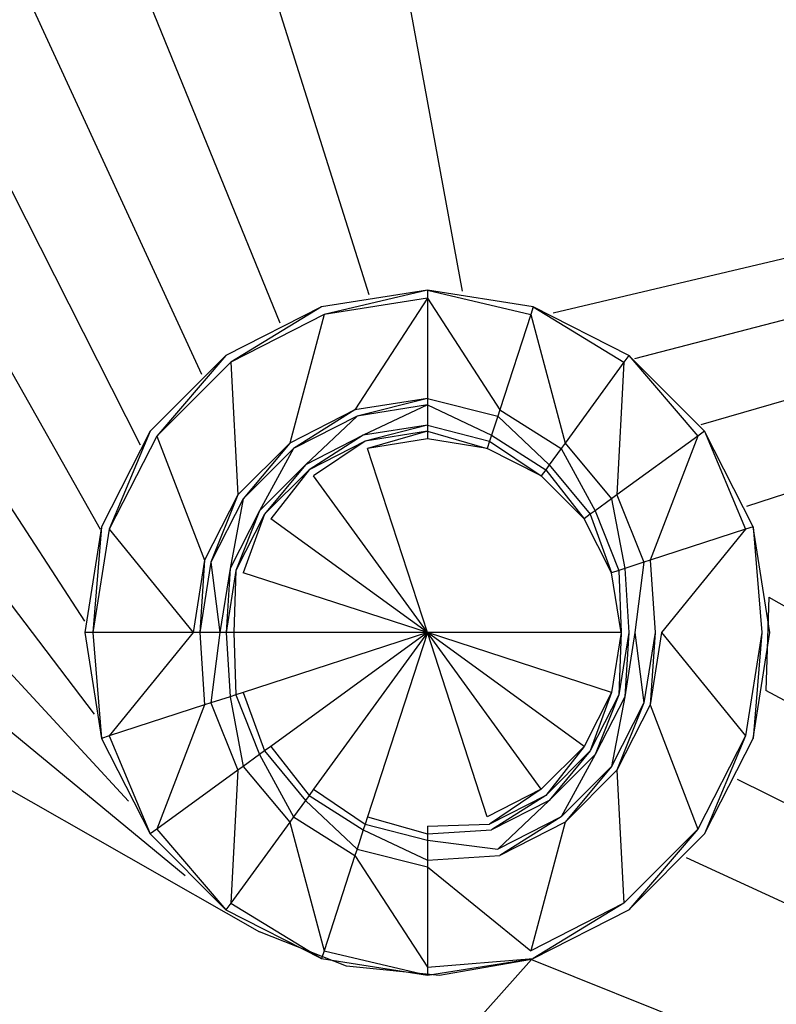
# Model space of a CAD drawing. Extents: x 0 to 0.795, y -0.5 to 0.
# Tile 15 of 20: x 0.464 to 0.531, y -0.15 to -0.064. Entities that reach past the tile are written whole.
import ezdxf

# ---------------------------------------------------------------- set-up
doc = ezdxf.new("R2010")
doc.units = 0
doc.layers.add('L0_ABLAUF_N_633100__0___REPLACE', color=7, linetype='CONTINUOUS')
doc.layers.add('L1_BECKEN_N_633100__0___REPLACE', color=7, linetype='CONTINUOUS')

msp = doc.modelspace()

# ---------------------------------------------------------------- linework, layer by layer
at = {"layer": 'L0_ABLAUF_N_633100__0___REPLACE', "color": 8}
for points, invisible_edges in [([(0.490914, -0.090064, 0.019804), (0.499965, -0.087918, 0.019804), (0.490694, -0.089386, 0.019804), (0.490914, -0.090064, 0.019804)], 13), ([(0.490694, -0.089386, 0.019123), (0.499965, -0.087918, 0.019804), (0.499965, -0.087918, 0.019123), (0.490694, -0.089386, 0.019123)], 13), ([(0.499965, -0.087918, 0.019804), (0.490694, -0.089386, 0.019123), (0.490694, -0.089386, 0.019804), (0.499965, -0.087918, 0.019804)], 14), ([(0.499965, -0.087918, 0.019804), (0.490914, -0.090064, 0.019804), (0.499965, -0.088631, 0.019804), (0.499965, -0.087918, 0.019804)], 14), ([(0.509015, -0.090064, 0.019804), (0.499965, -0.087918, 0.019804), (0.499965, -0.088631, 0.019804), (0.509015, -0.090064, 0.019804)], 13), ([(0.499965, -0.087918, 0.019804), (0.509015, -0.090064, 0.019804), (0.509235, -0.089386, 0.019804), (0.499965, -0.087918, 0.019804)], 14), ([(0.499965, -0.087918, 0.019804), (0.509235, -0.089386, 0.019123), (0.499965, -0.087918, 0.019123), (0.499965, -0.087918, 0.019804)], 13), ([(0.509235, -0.089386, 0.019123), (0.499965, -0.087918, 0.019804), (0.509235, -0.089386, 0.019804), (0.509235, -0.089386, 0.019123)], 14), ([(0.493626, -0.098408, 0.018029), (0.499965, -0.088631, 0.019804), (0.490914, -0.090064, 0.019804), (0.493626, -0.098408, 0.018029)], 13), ([(0.499965, -0.088631, 0.019804), (0.493626, -0.098408, 0.018029), (0.499965, -0.097404, 0.018029), (0.499965, -0.088631, 0.019804)], 14), ([(0.506304, -0.098408, 0.018029), (0.499965, -0.088631, 0.019804), (0.499965, -0.097404, 0.018029), (0.506304, -0.098408, 0.018029)], 13), ([(0.499965, -0.088631, 0.019804), (0.506304, -0.098408, 0.018029), (0.509015, -0.090064, 0.019804), (0.499965, -0.088631, 0.019804)], 14), ([(0.48275, -0.094224, 0.019804), (0.490694, -0.089386, 0.019804), (0.482331, -0.093648, 0.019804), (0.48275, -0.094224, 0.019804)], 13), ([(0.482331, -0.093648, 0.019123), (0.490694, -0.089386, 0.019804), (0.490694, -0.089386, 0.019123), (0.482331, -0.093648, 0.019123)], 13), ([(0.490694, -0.089386, 0.019804), (0.482331, -0.093648, 0.019123), (0.482331, -0.093648, 0.019804), (0.490694, -0.089386, 0.019804)], 14), ([(0.490694, -0.089386, 0.019804), (0.48275, -0.094224, 0.019804), (0.490914, -0.090064, 0.019804), (0.490694, -0.089386, 0.019804)], 14), ([(0.517179, -0.094224, 0.019804), (0.509235, -0.089386, 0.019804), (0.509015, -0.090064, 0.019804), (0.517179, -0.094224, 0.019804)], 13), ([(0.509235, -0.089386, 0.019804), (0.517179, -0.094224, 0.019804), (0.517598, -0.093648, 0.019804), (0.509235, -0.089386, 0.019804)], 14), ([(0.509235, -0.089386, 0.019804), (0.517598, -0.093648, 0.019123), (0.509235, -0.089386, 0.019123), (0.509235, -0.089386, 0.019804)], 13), ([(0.517598, -0.093648, 0.019123), (0.509235, -0.089386, 0.019804), (0.517598, -0.093648, 0.019804), (0.517598, -0.093648, 0.019123)], 14), ([(0.487907, -0.101322, 0.018029), (0.490914, -0.090064, 0.019804), (0.48275, -0.094224, 0.019804), (0.487907, -0.101322, 0.018029)], 13), ([(0.490914, -0.090064, 0.019804), (0.487907, -0.101322, 0.018029), (0.493626, -0.098408, 0.018029), (0.490914, -0.090064, 0.019804)], 14), ([(0.512022, -0.101322, 0.018029), (0.509015, -0.090064, 0.019804), (0.506304, -0.098408, 0.018029), (0.512022, -0.101322, 0.018029)], 13), ([(0.509015, -0.090064, 0.019804), (0.512022, -0.101322, 0.018029), (0.517179, -0.094224, 0.019804), (0.509015, -0.090064, 0.019804)], 14), ([(0.476271, -0.100703, 0.019804), (0.482331, -0.093648, 0.019804), (0.475694, -0.100285, 0.019804), (0.476271, -0.100703, 0.019804)], 13), ([(0.475694, -0.100285, 0.019804), (0.482331, -0.093648, 0.019123), (0.475694, -0.100285, 0.019123), (0.475694, -0.100285, 0.019804)], 13), ([(0.482331, -0.093648, 0.019123), (0.475694, -0.100285, 0.019804), (0.482331, -0.093648, 0.019804), (0.482331, -0.093648, 0.019123)], 14), ([(0.482331, -0.093648, 0.019804), (0.476271, -0.100703, 0.019804), (0.48275, -0.094224, 0.019804), (0.482331, -0.093648, 0.019804)], 14), ([(0.523659, -0.100703, 0.019804), (0.517598, -0.093648, 0.019804), (0.517179, -0.094224, 0.019804), (0.523659, -0.100703, 0.019804)], 13), ([(0.517598, -0.093648, 0.019804), (0.523659, -0.100703, 0.019804), (0.524235, -0.100285, 0.019804), (0.517598, -0.093648, 0.019804)], 14), ([(0.517598, -0.093648, 0.019123), (0.524235, -0.100285, 0.019804), (0.524235, -0.100285, 0.019123), (0.517598, -0.093648, 0.019123)], 13), ([(0.524235, -0.100285, 0.019804), (0.517598, -0.093648, 0.019123), (0.517598, -0.093648, 0.019804), (0.524235, -0.100285, 0.019804)], 14), ([(0.483369, -0.10586, 0.018029), (0.48275, -0.094224, 0.019804), (0.476271, -0.100703, 0.019804), (0.483369, -0.10586, 0.018029)], 13), ([(0.48275, -0.094224, 0.019804), (0.483369, -0.10586, 0.018029), (0.487907, -0.101322, 0.018029), (0.48275, -0.094224, 0.019804)], 14), ([(0.516561, -0.10586, 0.018029), (0.517179, -0.094224, 0.019804), (0.512022, -0.101322, 0.018029), (0.516561, -0.10586, 0.018029)], 13), ([(0.517179, -0.094224, 0.019804), (0.516561, -0.10586, 0.018029), (0.523659, -0.100703, 0.019804), (0.517179, -0.094224, 0.019804)], 14), ([(0.493804, -0.098956, 0.018029), (0.499965, -0.097404, 0.018029), (0.493626, -0.098408, 0.018029), (0.493804, -0.098956, 0.018029)], 13), ([(0.499965, -0.097404, 0.018029), (0.493804, -0.098956, 0.018029), (0.499965, -0.09798, 0.018029), (0.499965, -0.097404, 0.018029)], 14), ([(0.506126, -0.098956, 0.018029), (0.499965, -0.097404, 0.018029), (0.499965, -0.09798, 0.018029), (0.506126, -0.098956, 0.018029)], 13), ([(0.499965, -0.097404, 0.018029), (0.506126, -0.098956, 0.018029), (0.506304, -0.098408, 0.018029), (0.499965, -0.097404, 0.018029)], 14), ([(0.494351, -0.10064, 0.016686), (0.499965, -0.09798, 0.018029), (0.493804, -0.098956, 0.018029), (0.494351, -0.10064, 0.016686)], 13), ([(0.499965, -0.09798, 0.018029), (0.494351, -0.10064, 0.016686), (0.499965, -0.099751, 0.016686), (0.499965, -0.09798, 0.018029)], 14), ([(0.505579, -0.100641, 0.016686), (0.499965, -0.09798, 0.018029), (0.499965, -0.099751, 0.016686), (0.505579, -0.100641, 0.016686)], 13), ([(0.499965, -0.09798, 0.018029), (0.505579, -0.100641, 0.016686), (0.506126, -0.098956, 0.018029), (0.499965, -0.09798, 0.018029)], 14), ([(0.488246, -0.101788, 0.018029), (0.493626, -0.098408, 0.018029), (0.487907, -0.101322, 0.018029), (0.488246, -0.101788, 0.018029)], 13), ([(0.493626, -0.098408, 0.018029), (0.488246, -0.101788, 0.018029), (0.493804, -0.098956, 0.018029), (0.493626, -0.098408, 0.018029)], 14), ([(0.489287, -0.103221, 0.016686), (0.493804, -0.098956, 0.018029), (0.488246, -0.101788, 0.018029), (0.489287, -0.103221, 0.016686)], 13), ([(0.493804, -0.098956, 0.018029), (0.489287, -0.103221, 0.016686), (0.494351, -0.10064, 0.016686), (0.493804, -0.098956, 0.018029)], 14), ([(0.510643, -0.103221, 0.016686), (0.506126, -0.098956, 0.018029), (0.505579, -0.100641, 0.016686), (0.510643, -0.103221, 0.016686)], 13), ([(0.511684, -0.101788, 0.018029), (0.506304, -0.098408, 0.018029), (0.506126, -0.098956, 0.018029), (0.511684, -0.101788, 0.018029)], 13), ([(0.506126, -0.098956, 0.018029), (0.510643, -0.103221, 0.016686), (0.511684, -0.101788, 0.018029), (0.506126, -0.098956, 0.018029)], 14), ([(0.506304, -0.098408, 0.018029), (0.511684, -0.101788, 0.018029), (0.512022, -0.101322, 0.018029), (0.506304, -0.098408, 0.018029)], 14), ([(0.494518, -0.101154, 0.016276), (0.499965, -0.099751, 0.016686), (0.494351, -0.10064, 0.016686), (0.494518, -0.101154, 0.016276)], 13), ([(0.499965, -0.099751, 0.016686), (0.494518, -0.101154, 0.016276), (0.499965, -0.100291, 0.016276), (0.499965, -0.099751, 0.016686)], 14), ([(0.505412, -0.101154, 0.016276), (0.499965, -0.099751, 0.016686), (0.499965, -0.100291, 0.016276), (0.505412, -0.101154, 0.016276)], 13), ([(0.499965, -0.099751, 0.016686), (0.505412, -0.101154, 0.016276), (0.505579, -0.100641, 0.016686), (0.499965, -0.099751, 0.016686)], 14), ([(0.472111, -0.108868, 0.019804), (0.475694, -0.100285, 0.019804), (0.471433, -0.108648, 0.019804), (0.472111, -0.108868, 0.019804)], 13), ([(0.471433, -0.108648, 0.019804), (0.475694, -0.100285, 0.019123), (0.471433, -0.108648, 0.019123), (0.471433, -0.108648, 0.019804)], 13), ([(0.475694, -0.100285, 0.019123), (0.471433, -0.108648, 0.019804), (0.475694, -0.100285, 0.019804), (0.475694, -0.100285, 0.019123)], 14), ([(0.475694, -0.100285, 0.019804), (0.472111, -0.108868, 0.019804), (0.476271, -0.100703, 0.019804), (0.475694, -0.100285, 0.019804)], 14), ([(0.480455, -0.111579, 0.018029), (0.476271, -0.100703, 0.019804), (0.472111, -0.108868, 0.019804), (0.480455, -0.111579, 0.018029)], 13), ([(0.476271, -0.100703, 0.019804), (0.480455, -0.111579, 0.018029), (0.483369, -0.10586, 0.018029), (0.476271, -0.100703, 0.019804)], 14), ([(0.489604, -0.103658, 0.016276), (0.494351, -0.10064, 0.016686), (0.489287, -0.103221, 0.016686), (0.489604, -0.103658, 0.016276)], 13), ([(0.494351, -0.10064, 0.016686), (0.489604, -0.103658, 0.016276), (0.494518, -0.101154, 0.016276), (0.494351, -0.10064, 0.016686)], 14), ([(0.494725, -0.101791, 0.016276), (0.499965, -0.100291, 0.016276), (0.494518, -0.101154, 0.016276), (0.494725, -0.101791, 0.016276)], 13), ([(0.499965, -0.100291, 0.016276), (0.494725, -0.101791, 0.016276), (0.499965, -0.100961, 0.016276), (0.499965, -0.100291, 0.016276)], 14), ([(0.505205, -0.101791, 0.016276), (0.499965, -0.100291, 0.016276), (0.499965, -0.100961, 0.016276), (0.505205, -0.101791, 0.016276)], 13), ([(0.499965, -0.100291, 0.016276), (0.505205, -0.101791, 0.016276), (0.505412, -0.101154, 0.016276), (0.499965, -0.100291, 0.016276)], 14), ([(0.510326, -0.103658, 0.016276), (0.505579, -0.100641, 0.016686), (0.505412, -0.101154, 0.016276), (0.510326, -0.103658, 0.016276)], 13), ([(0.505579, -0.100641, 0.016686), (0.510326, -0.103658, 0.016276), (0.510643, -0.103221, 0.016686), (0.505579, -0.100641, 0.016686)], 14), ([(0.519474, -0.111579, 0.018029), (0.523659, -0.100703, 0.019804), (0.516561, -0.10586, 0.018029), (0.519474, -0.111579, 0.018029)], 13), ([(0.523659, -0.100703, 0.019804), (0.519474, -0.111579, 0.018029), (0.527819, -0.108868, 0.019804), (0.523659, -0.100703, 0.019804)], 14), ([(0.527819, -0.108868, 0.019804), (0.524235, -0.100285, 0.019804), (0.523659, -0.100703, 0.019804), (0.527819, -0.108868, 0.019804)], 13), ([(0.524235, -0.100285, 0.019804), (0.527819, -0.108868, 0.019804), (0.528496, -0.108648, 0.019804), (0.524235, -0.100285, 0.019804)], 14), ([(0.524235, -0.100285, 0.019123), (0.528496, -0.108648, 0.019804), (0.528496, -0.108648, 0.019123), (0.524235, -0.100285, 0.019123)], 13), ([(0.528496, -0.108648, 0.019804), (0.524235, -0.100285, 0.019123), (0.524235, -0.100285, 0.019804), (0.528496, -0.108648, 0.019804)], 14), ([(0.483835, -0.106199, 0.018029), (0.487907, -0.101322, 0.018029), (0.483369, -0.10586, 0.018029), (0.483835, -0.106199, 0.018029)], 13), ([(0.487907, -0.101322, 0.018029), (0.483835, -0.106199, 0.018029), (0.488246, -0.101788, 0.018029), (0.487907, -0.101322, 0.018029)], 14), ([(0.489998, -0.1042, 0.016276), (0.494518, -0.101154, 0.016276), (0.489604, -0.103658, 0.016276), (0.489998, -0.1042, 0.016276)], 13), ([(0.494518, -0.101154, 0.016276), (0.489998, -0.1042, 0.016276), (0.494725, -0.101791, 0.016276), (0.494518, -0.101154, 0.016276)], 14), ([(0.499965, -0.100961, 0.016276), (0.494725, -0.101791, 0.016276), (0.499965, -0.117918, 0.016276), (0.499965, -0.100961, 0.016276)], 14), ([(0.505205, -0.101791, 0.016276), (0.499965, -0.100961, 0.016276), (0.499965, -0.117918, 0.016276), (0.505205, -0.101791, 0.016276)], 14), ([(0.509932, -0.1042, 0.016276), (0.505412, -0.101154, 0.016276), (0.505205, -0.101791, 0.016276), (0.509932, -0.1042, 0.016276)], 13), ([(0.505412, -0.101154, 0.016276), (0.509932, -0.1042, 0.016276), (0.510326, -0.103658, 0.016276), (0.505412, -0.101154, 0.016276)], 14), ([(0.516095, -0.106199, 0.018029), (0.512022, -0.101322, 0.018029), (0.511684, -0.101788, 0.018029), (0.516095, -0.106199, 0.018029)], 13), ([(0.512022, -0.101322, 0.018029), (0.516095, -0.106199, 0.018029), (0.516561, -0.10586, 0.018029), (0.512022, -0.101322, 0.018029)], 14), ([(0.485267, -0.10724, 0.016686), (0.488246, -0.101788, 0.018029), (0.483835, -0.106199, 0.018029), (0.485267, -0.10724, 0.016686)], 13), ([(0.488246, -0.101788, 0.018029), (0.485267, -0.10724, 0.016686), (0.489287, -0.103221, 0.016686), (0.488246, -0.101788, 0.018029)], 14), ([(0.499965, -0.117918, 0.016276), (0.494725, -0.101791, 0.016276), (0.489998, -0.1042, 0.016276), (0.499965, -0.117918, 0.016276)], 14), ([(0.509932, -0.1042, 0.016276), (0.505205, -0.101791, 0.016276), (0.499965, -0.117918, 0.016276), (0.509932, -0.1042, 0.016276)], 14), ([(0.514662, -0.10724, 0.016686), (0.511684, -0.101788, 0.018029), (0.510643, -0.103221, 0.016686), (0.514662, -0.10724, 0.016686)], 13), ([(0.511684, -0.101788, 0.018029), (0.514662, -0.10724, 0.016686), (0.516095, -0.106199, 0.018029), (0.511684, -0.101788, 0.018029)], 14), ([(0.485704, -0.107557, 0.016276), (0.489287, -0.103221, 0.016686), (0.485267, -0.10724, 0.016686), (0.485704, -0.107557, 0.016276)], 13), ([(0.489287, -0.103221, 0.016686), (0.485704, -0.107557, 0.016276), (0.489604, -0.103658, 0.016276), (0.489287, -0.103221, 0.016686)], 14), ([(0.514225, -0.107557, 0.016276), (0.510643, -0.103221, 0.016686), (0.510326, -0.103658, 0.016276), (0.514225, -0.107557, 0.016276)], 13), ([(0.510643, -0.103221, 0.016686), (0.514225, -0.107557, 0.016276), (0.514662, -0.10724, 0.016686), (0.510643, -0.103221, 0.016686)], 14), ([(0.486246, -0.107951, 0.016276), (0.489604, -0.103658, 0.016276), (0.485704, -0.107557, 0.016276), (0.486246, -0.107951, 0.016276)], 13), ([(0.489604, -0.103658, 0.016276), (0.486246, -0.107951, 0.016276), (0.489998, -0.1042, 0.016276), (0.489604, -0.103658, 0.016276)], 14), ([(0.499965, -0.117918, 0.016276), (0.489998, -0.1042, 0.016276), (0.486246, -0.107951, 0.016276), (0.499965, -0.117918, 0.016276)], 14), ([(0.513683, -0.107951, 0.016276), (0.509932, -0.1042, 0.016276), (0.499965, -0.117918, 0.016276), (0.513683, -0.107951, 0.016276)], 14), ([(0.513683, -0.107951, 0.016276), (0.510326, -0.103658, 0.016276), (0.509932, -0.1042, 0.016276), (0.513683, -0.107951, 0.016276)], 13), ([(0.510326, -0.103658, 0.016276), (0.513683, -0.107951, 0.016276), (0.514225, -0.107557, 0.016276), (0.510326, -0.103658, 0.016276)], 14), ([(0.481003, -0.111757, 0.018029), (0.483369, -0.10586, 0.018029), (0.480455, -0.111579, 0.018029), (0.481003, -0.111757, 0.018029)], 13), ([(0.483369, -0.10586, 0.018029), (0.481003, -0.111757, 0.018029), (0.483835, -0.106199, 0.018029), (0.483369, -0.10586, 0.018029)], 14), ([(0.518927, -0.111757, 0.018029), (0.516561, -0.10586, 0.018029), (0.516095, -0.106199, 0.018029), (0.518927, -0.111757, 0.018029)], 13), ([(0.516561, -0.10586, 0.018029), (0.518927, -0.111757, 0.018029), (0.519474, -0.111579, 0.018029), (0.516561, -0.10586, 0.018029)], 14), ([(0.482687, -0.112304, 0.016686), (0.483835, -0.106199, 0.018029), (0.481003, -0.111757, 0.018029), (0.482687, -0.112304, 0.016686)], 13), ([(0.483835, -0.106199, 0.018029), (0.482687, -0.112304, 0.016686), (0.485267, -0.10724, 0.016686), (0.483835, -0.106199, 0.018029)], 14), ([(0.517242, -0.112304, 0.016686), (0.516095, -0.106199, 0.018029), (0.514662, -0.10724, 0.016686), (0.517242, -0.112304, 0.016686)], 13), ([(0.516095, -0.106199, 0.018029), (0.517242, -0.112304, 0.016686), (0.518927, -0.111757, 0.018029), (0.516095, -0.106199, 0.018029)], 14), ([(0.4832, -0.112471, 0.016276), (0.485267, -0.10724, 0.016686), (0.482687, -0.112304, 0.016686), (0.4832, -0.112471, 0.016276)], 13), ([(0.485267, -0.10724, 0.016686), (0.4832, -0.112471, 0.016276), (0.485704, -0.107557, 0.016276), (0.485267, -0.10724, 0.016686)], 14), ([(0.483837, -0.112678, 0.016276), (0.485704, -0.107557, 0.016276), (0.4832, -0.112471, 0.016276), (0.483837, -0.112678, 0.016276)], 13), ([(0.485704, -0.107557, 0.016276), (0.483837, -0.112678, 0.016276), (0.486246, -0.107951, 0.016276), (0.485704, -0.107557, 0.016276)], 14), ([(0.516092, -0.112678, 0.016276), (0.514225, -0.107557, 0.016276), (0.513683, -0.107951, 0.016276), (0.516092, -0.112678, 0.016276)], 13), ([(0.516729, -0.112471, 0.016276), (0.514662, -0.10724, 0.016686), (0.514225, -0.107557, 0.016276), (0.516729, -0.112471, 0.016276)], 13), ([(0.514225, -0.107557, 0.016276), (0.516092, -0.112678, 0.016276), (0.516729, -0.112471, 0.016276), (0.514225, -0.107557, 0.016276)], 14), ([(0.514662, -0.10724, 0.016686), (0.516729, -0.112471, 0.016276), (0.517242, -0.112304, 0.016686), (0.514662, -0.10724, 0.016686)], 14), ([(0.499965, -0.117918, 0.016276), (0.486246, -0.107951, 0.016276), (0.483837, -0.112678, 0.016276), (0.499965, -0.117918, 0.016276)], 14), ([(0.516092, -0.112678, 0.016276), (0.513683, -0.107951, 0.016276), (0.499965, -0.117918, 0.016276), (0.516092, -0.112678, 0.016276)], 14), ([(0.470677, -0.117918, 0.019804), (0.471433, -0.108648, 0.019804), (0.469965, -0.117918, 0.019804), (0.470677, -0.117918, 0.019804)], 13), ([(0.469965, -0.117918, 0.019804), (0.471433, -0.108648, 0.019123), (0.469965, -0.117918, 0.019123), (0.469965, -0.117918, 0.019804)], 13), ([(0.471433, -0.108648, 0.019123), (0.469965, -0.117918, 0.019804), (0.471433, -0.108648, 0.019804), (0.471433, -0.108648, 0.019123)], 14), ([(0.471433, -0.108648, 0.019804), (0.470677, -0.117918, 0.019804), (0.472111, -0.108868, 0.019804), (0.471433, -0.108648, 0.019804)], 14), ([(0.479451, -0.117918, 0.018029), (0.472111, -0.108868, 0.019804), (0.470677, -0.117918, 0.019804), (0.479451, -0.117918, 0.018029)], 13), ([(0.472111, -0.108868, 0.019804), (0.479451, -0.117918, 0.018029), (0.480455, -0.111579, 0.018029), (0.472111, -0.108868, 0.019804)], 14), ([(0.520478, -0.117918, 0.018029), (0.527819, -0.108868, 0.019804), (0.519474, -0.111579, 0.018029), (0.520478, -0.117918, 0.018029)], 13), ([(0.527819, -0.108868, 0.019804), (0.520478, -0.117918, 0.018029), (0.529252, -0.117918, 0.019804), (0.527819, -0.108868, 0.019804)], 14), ([(0.529252, -0.117918, 0.019804), (0.528496, -0.108648, 0.019804), (0.527819, -0.108868, 0.019804), (0.529252, -0.117918, 0.019804)], 13), ([(0.528496, -0.108648, 0.019804), (0.529252, -0.117918, 0.019804), (0.529965, -0.117918, 0.019804), (0.528496, -0.108648, 0.019804)], 14), ([(0.528496, -0.108648, 0.019123), (0.529965, -0.117918, 0.019804), (0.529965, -0.117918, 0.019123), (0.528496, -0.108648, 0.019123)], 13), ([(0.529965, -0.117918, 0.019804), (0.528496, -0.108648, 0.019123), (0.528496, -0.108648, 0.019804), (0.529965, -0.117918, 0.019804)], 14), ([(0.480027, -0.117918, 0.018029), (0.480455, -0.111579, 0.018029), (0.479451, -0.117918, 0.018029), (0.480027, -0.117918, 0.018029)], 13), ([(0.480455, -0.111579, 0.018029), (0.480027, -0.117918, 0.018029), (0.481003, -0.111757, 0.018029), (0.480455, -0.111579, 0.018029)], 14), ([(0.481798, -0.117918, 0.016686), (0.481003, -0.111757, 0.018029), (0.480027, -0.117918, 0.018029), (0.481798, -0.117918, 0.016686)], 13), ([(0.481003, -0.111757, 0.018029), (0.481798, -0.117918, 0.016686), (0.482687, -0.112304, 0.016686), (0.481003, -0.111757, 0.018029)], 14), ([(0.518131, -0.117918, 0.016686), (0.518927, -0.111757, 0.018029), (0.517242, -0.112304, 0.016686), (0.518131, -0.117918, 0.016686)], 13), ([(0.518927, -0.111757, 0.018029), (0.518131, -0.117918, 0.016686), (0.519902, -0.117918, 0.018029), (0.518927, -0.111757, 0.018029)], 14), ([(0.519902, -0.117918, 0.018029), (0.519474, -0.111579, 0.018029), (0.518927, -0.111757, 0.018029), (0.519902, -0.117918, 0.018029)], 13), ([(0.519474, -0.111579, 0.018029), (0.519902, -0.117918, 0.018029), (0.520478, -0.117918, 0.018029), (0.519474, -0.111579, 0.018029)], 14), ([(0.482338, -0.117918, 0.016276), (0.482687, -0.112304, 0.016686), (0.481798, -0.117918, 0.016686), (0.482338, -0.117918, 0.016276)], 13), ([(0.482687, -0.112304, 0.016686), (0.482338, -0.117918, 0.016276), (0.4832, -0.112471, 0.016276), (0.482687, -0.112304, 0.016686)], 14), ([(0.483008, -0.117918, 0.016276), (0.4832, -0.112471, 0.016276), (0.482338, -0.117918, 0.016276), (0.483008, -0.117918, 0.016276)], 13), ([(0.4832, -0.112471, 0.016276), (0.483008, -0.117918, 0.016276), (0.483837, -0.112678, 0.016276), (0.4832, -0.112471, 0.016276)], 14), ([(0.499965, -0.117918, 0.016276), (0.483837, -0.112678, 0.016276), (0.483008, -0.117918, 0.016276), (0.499965, -0.117918, 0.016276)], 14), ([(0.516922, -0.117918, 0.016276), (0.516092, -0.112678, 0.016276), (0.499965, -0.117918, 0.016276), (0.516922, -0.117918, 0.016276)], 14), ([(0.516922, -0.117918, 0.016276), (0.516729, -0.112471, 0.016276), (0.516092, -0.112678, 0.016276), (0.516922, -0.117918, 0.016276)], 13), ([(0.517592, -0.117918, 0.016276), (0.517242, -0.112304, 0.016686), (0.516729, -0.112471, 0.016276), (0.517592, -0.117918, 0.016276)], 13), ([(0.516729, -0.112471, 0.016276), (0.516922, -0.117918, 0.016276), (0.517592, -0.117918, 0.016276), (0.516729, -0.112471, 0.016276)], 14), ([(0.517242, -0.112304, 0.016686), (0.517592, -0.117918, 0.016276), (0.518131, -0.117918, 0.016686), (0.517242, -0.112304, 0.016686)], 14), ([(0.471433, -0.127189, 0.019804), (0.470677, -0.117918, 0.019804), (0.469965, -0.117918, 0.019804), (0.471433, -0.127189, 0.019804)], 13), ([(0.471433, -0.127189, 0.019804), (0.469965, -0.117918, 0.019123), (0.471433, -0.127189, 0.019123), (0.471433, -0.127189, 0.019804)], 13), ([(0.469965, -0.117918, 0.019123), (0.471433, -0.127189, 0.019804), (0.469965, -0.117918, 0.019804), (0.469965, -0.117918, 0.019123)], 14), ([(0.470677, -0.117918, 0.019804), (0.471433, -0.127189, 0.019804), (0.472111, -0.126968, 0.019804), (0.470677, -0.117918, 0.019804)], 14), ([(0.472111, -0.126968, 0.019804), (0.479451, -0.117918, 0.018029), (0.470677, -0.117918, 0.019804), (0.472111, -0.126968, 0.019804)], 13), ([(0.479451, -0.117918, 0.018029), (0.472111, -0.126968, 0.019804), (0.480455, -0.124257, 0.018029), (0.479451, -0.117918, 0.018029)], 14), ([(0.480455, -0.124257, 0.018029), (0.480027, -0.117918, 0.018029), (0.479451, -0.117918, 0.018029), (0.480455, -0.124257, 0.018029)], 13), ([(0.481003, -0.124079, 0.018029), (0.481798, -0.117918, 0.016686), (0.480027, -0.117918, 0.018029), (0.481003, -0.124079, 0.018029)], 13), ([(0.480027, -0.117918, 0.018029), (0.480455, -0.124257, 0.018029), (0.481003, -0.124079, 0.018029), (0.480027, -0.117918, 0.018029)], 14), ([(0.481798, -0.117918, 0.016686), (0.481003, -0.124079, 0.018029), (0.482687, -0.123532, 0.016686), (0.481798, -0.117918, 0.016686)], 14), ([(0.482687, -0.123532, 0.016686), (0.482338, -0.117918, 0.016276), (0.481798, -0.117918, 0.016686), (0.482687, -0.123532, 0.016686)], 13), ([(0.4832, -0.123365, 0.016276), (0.483008, -0.117918, 0.016276), (0.482338, -0.117918, 0.016276), (0.4832, -0.123365, 0.016276)], 13), ([(0.482338, -0.117918, 0.016276), (0.482687, -0.123532, 0.016686), (0.4832, -0.123365, 0.016276), (0.482338, -0.117918, 0.016276)], 14), ([(0.499965, -0.117918, 0.016276), (0.483008, -0.117918, 0.016276), (0.483837, -0.123158, 0.016276), (0.499965, -0.117918, 0.016276)], 14), ([(0.483008, -0.117918, 0.016276), (0.4832, -0.123365, 0.016276), (0.483837, -0.123158, 0.016276), (0.483008, -0.117918, 0.016276)], 14), ([(0.499965, -0.117918, 0.016276), (0.483837, -0.123158, 0.016276), (0.486246, -0.127885, 0.016276), (0.499965, -0.117918, 0.016276)], 14), ([(0.499965, -0.117918, 0.016276), (0.486246, -0.127885, 0.016276), (0.489997, -0.131637, 0.016276), (0.499965, -0.117918, 0.016276)], 14), ([(0.499965, -0.117918, 0.016276), (0.489997, -0.131637, 0.016276), (0.494725, -0.134045, 0.016276), (0.499965, -0.117918, 0.016276)], 14), ([(0.499965, -0.117918, 0.016276), (0.494725, -0.134045, 0.016276), (0.499965, -0.134875, 0.016276), (0.499965, -0.117918, 0.016276)], 14), ([(0.516922, -0.117918, 0.016276), (0.499965, -0.117918, 0.016276), (0.516092, -0.123158, 0.016276), (0.516922, -0.117918, 0.016276)], 14), ([(0.509932, -0.131637, 0.016276), (0.499965, -0.117918, 0.016276), (0.505205, -0.134045, 0.016276), (0.509932, -0.131637, 0.016276)], 14), ([(0.516092, -0.123158, 0.016276), (0.499965, -0.117918, 0.016276), (0.513683, -0.127885, 0.016276), (0.516092, -0.123158, 0.016276)], 14), ([(0.505205, -0.134045, 0.016276), (0.499965, -0.117918, 0.016276), (0.499965, -0.134875, 0.016276), (0.505205, -0.134045, 0.016276)], 14), ([(0.513683, -0.127885, 0.016276), (0.499965, -0.117918, 0.016276), (0.509932, -0.131637, 0.016276), (0.513683, -0.127885, 0.016276)], 14), ([(0.516729, -0.123365, 0.016276), (0.516922, -0.117918, 0.016276), (0.516092, -0.123158, 0.016276), (0.516729, -0.123365, 0.016276)], 13), ([(0.516922, -0.117918, 0.016276), (0.516729, -0.123365, 0.016276), (0.517592, -0.117918, 0.016276), (0.516922, -0.117918, 0.016276)], 14), ([(0.517242, -0.123532, 0.016686), (0.517592, -0.117918, 0.016276), (0.516729, -0.123365, 0.016276), (0.517242, -0.123532, 0.016686)], 13), ([(0.518927, -0.124079, 0.018029), (0.518131, -0.117918, 0.016686), (0.517242, -0.123532, 0.016686), (0.518927, -0.124079, 0.018029)], 13), ([(0.517592, -0.117918, 0.016276), (0.517242, -0.123532, 0.016686), (0.518131, -0.117918, 0.016686), (0.517592, -0.117918, 0.016276)], 14), ([(0.518131, -0.117918, 0.016686), (0.518927, -0.124079, 0.018029), (0.519902, -0.117918, 0.018029), (0.518131, -0.117918, 0.016686)], 14), ([(0.519474, -0.124257, 0.018029), (0.519902, -0.117918, 0.018029), (0.518927, -0.124079, 0.018029), (0.519474, -0.124257, 0.018029)], 13), ([(0.519902, -0.117918, 0.018029), (0.519474, -0.124257, 0.018029), (0.520478, -0.117918, 0.018029), (0.519902, -0.117918, 0.018029)], 14), ([(0.527819, -0.126968, 0.019804), (0.520478, -0.117918, 0.018029), (0.519474, -0.124257, 0.018029), (0.527819, -0.126968, 0.019804)], 13), ([(0.520478, -0.117918, 0.018029), (0.527819, -0.126968, 0.019804), (0.529252, -0.117918, 0.019804), (0.520478, -0.117918, 0.018029)], 14), ([(0.528496, -0.127189, 0.019804), (0.529252, -0.117918, 0.019804), (0.527819, -0.126968, 0.019804), (0.528496, -0.127189, 0.019804)], 13), ([(0.529252, -0.117918, 0.019804), (0.528496, -0.127189, 0.019804), (0.529965, -0.117918, 0.019804), (0.529252, -0.117918, 0.019804)], 14), ([(0.529965, -0.117918, 0.019123), (0.528496, -0.127189, 0.019804), (0.528496, -0.127189, 0.019123), (0.529965, -0.117918, 0.019123)], 13), ([(0.528496, -0.127189, 0.019804), (0.529965, -0.117918, 0.019123), (0.529965, -0.117918, 0.019804), (0.528496, -0.127189, 0.019804)], 14), ([(0.485704, -0.128279, 0.016276), (0.483837, -0.123158, 0.016276), (0.4832, -0.123365, 0.016276), (0.485704, -0.128279, 0.016276)], 13), ([(0.483837, -0.123158, 0.016276), (0.485704, -0.128279, 0.016276), (0.486246, -0.127885, 0.016276), (0.483837, -0.123158, 0.016276)], 14), ([(0.514225, -0.128279, 0.016276), (0.516092, -0.123158, 0.016276), (0.513683, -0.127885, 0.016276), (0.514225, -0.128279, 0.016276)], 13), ([(0.516092, -0.123158, 0.016276), (0.514225, -0.128279, 0.016276), (0.516729, -0.123365, 0.016276), (0.516092, -0.123158, 0.016276)], 14), ([(0.483369, -0.129976, 0.018029), (0.481003, -0.124079, 0.018029), (0.480455, -0.124257, 0.018029), (0.483369, -0.129976, 0.018029)], 13), ([(0.483835, -0.129637, 0.018029), (0.482687, -0.123532, 0.016686), (0.481003, -0.124079, 0.018029), (0.483835, -0.129637, 0.018029)], 13), ([(0.481003, -0.124079, 0.018029), (0.483369, -0.129976, 0.018029), (0.483835, -0.129637, 0.018029), (0.481003, -0.124079, 0.018029)], 14), ([(0.485267, -0.128596, 0.016686), (0.4832, -0.123365, 0.016276), (0.482687, -0.123532, 0.016686), (0.485267, -0.128596, 0.016686)], 13), ([(0.482687, -0.123532, 0.016686), (0.483835, -0.129637, 0.018029), (0.485267, -0.128596, 0.016686), (0.482687, -0.123532, 0.016686)], 14), ([(0.4832, -0.123365, 0.016276), (0.485267, -0.128596, 0.016686), (0.485704, -0.128279, 0.016276), (0.4832, -0.123365, 0.016276)], 14), ([(0.514662, -0.128596, 0.016686), (0.516729, -0.123365, 0.016276), (0.514225, -0.128279, 0.016276), (0.514662, -0.128596, 0.016686)], 13), ([(0.516729, -0.123365, 0.016276), (0.514662, -0.128596, 0.016686), (0.517242, -0.123532, 0.016686), (0.516729, -0.123365, 0.016276)], 14), ([(0.516095, -0.129637, 0.018029), (0.517242, -0.123532, 0.016686), (0.514662, -0.128596, 0.016686), (0.516095, -0.129637, 0.018029)], 13), ([(0.517242, -0.123532, 0.016686), (0.516095, -0.129637, 0.018029), (0.518927, -0.124079, 0.018029), (0.517242, -0.123532, 0.016686)], 14), ([(0.516561, -0.129976, 0.018029), (0.518927, -0.124079, 0.018029), (0.516095, -0.129637, 0.018029), (0.516561, -0.129976, 0.018029)], 13), ([(0.518927, -0.124079, 0.018029), (0.516561, -0.129976, 0.018029), (0.519474, -0.124257, 0.018029), (0.518927, -0.124079, 0.018029)], 14), ([(0.476271, -0.135133, 0.019804), (0.480455, -0.124257, 0.018029), (0.472111, -0.126968, 0.019804), (0.476271, -0.135133, 0.019804)], 13), ([(0.480455, -0.124257, 0.018029), (0.476271, -0.135133, 0.019804), (0.483369, -0.129976, 0.018029), (0.480455, -0.124257, 0.018029)], 14), ([(0.523659, -0.135133, 0.019804), (0.519474, -0.124257, 0.018029), (0.516561, -0.129976, 0.018029), (0.523659, -0.135133, 0.019804)], 13), ([(0.519474, -0.124257, 0.018029), (0.523659, -0.135133, 0.019804), (0.527819, -0.126968, 0.019804), (0.519474, -0.124257, 0.018029)], 14), ([(0.475694, -0.135552, 0.019804), (0.472111, -0.126968, 0.019804), (0.471433, -0.127189, 0.019804), (0.475694, -0.135552, 0.019804)], 13), ([(0.475694, -0.135552, 0.019804), (0.471433, -0.127189, 0.019123), (0.475694, -0.135552, 0.019123), (0.475694, -0.135552, 0.019804)], 13), ([(0.471433, -0.127189, 0.019123), (0.475694, -0.135552, 0.019804), (0.471433, -0.127189, 0.019804), (0.471433, -0.127189, 0.019123)], 14), ([(0.472111, -0.126968, 0.019804), (0.475694, -0.135552, 0.019804), (0.476271, -0.135133, 0.019804), (0.472111, -0.126968, 0.019804)], 14), ([(0.524235, -0.135552, 0.019804), (0.527819, -0.126968, 0.019804), (0.523659, -0.135133, 0.019804), (0.524235, -0.135552, 0.019804)], 13), ([(0.527819, -0.126968, 0.019804), (0.524235, -0.135552, 0.019804), (0.528496, -0.127189, 0.019804), (0.527819, -0.126968, 0.019804)], 14), ([(0.528496, -0.127189, 0.019123), (0.524235, -0.135552, 0.019804), (0.524235, -0.135552, 0.019123), (0.528496, -0.127189, 0.019123)], 13), ([(0.524235, -0.135552, 0.019804), (0.528496, -0.127189, 0.019123), (0.528496, -0.127189, 0.019804), (0.524235, -0.135552, 0.019804)], 14), ([(0.489286, -0.132615, 0.016686), (0.485704, -0.128279, 0.016276), (0.485267, -0.128596, 0.016686), (0.489286, -0.132615, 0.016686)], 13), ([(0.489604, -0.132179, 0.016276), (0.486246, -0.127885, 0.016276), (0.485704, -0.128279, 0.016276), (0.489604, -0.132179, 0.016276)], 13), ([(0.485704, -0.128279, 0.016276), (0.489286, -0.132615, 0.016686), (0.489604, -0.132179, 0.016276), (0.485704, -0.128279, 0.016276)], 14), ([(0.486246, -0.127885, 0.016276), (0.489604, -0.132179, 0.016276), (0.489997, -0.131637, 0.016276), (0.486246, -0.127885, 0.016276)], 14), ([(0.510326, -0.132179, 0.016276), (0.513683, -0.127885, 0.016276), (0.509932, -0.131637, 0.016276), (0.510326, -0.132179, 0.016276)], 13), ([(0.513683, -0.127885, 0.016276), (0.510326, -0.132179, 0.016276), (0.514225, -0.128279, 0.016276), (0.513683, -0.127885, 0.016276)], 14), ([(0.510643, -0.132615, 0.016686), (0.514225, -0.128279, 0.016276), (0.510326, -0.132179, 0.016276), (0.510643, -0.132615, 0.016686)], 13), ([(0.514225, -0.128279, 0.016276), (0.510643, -0.132615, 0.016686), (0.514662, -0.128596, 0.016686), (0.514225, -0.128279, 0.016276)], 14), ([(0.488246, -0.134048, 0.018029), (0.485267, -0.128596, 0.016686), (0.483835, -0.129637, 0.018029), (0.488246, -0.134048, 0.018029)], 13), ([(0.485267, -0.128596, 0.016686), (0.488246, -0.134048, 0.018029), (0.489286, -0.132615, 0.016686), (0.485267, -0.128596, 0.016686)], 14), ([(0.511684, -0.134048, 0.018029), (0.514662, -0.128596, 0.016686), (0.510643, -0.132615, 0.016686), (0.511684, -0.134048, 0.018029)], 13), ([(0.514662, -0.128596, 0.016686), (0.511684, -0.134048, 0.018029), (0.516095, -0.129637, 0.018029), (0.514662, -0.128596, 0.016686)], 14), ([(0.48275, -0.141612, 0.019804), (0.483369, -0.129976, 0.018029), (0.476271, -0.135133, 0.019804), (0.48275, -0.141612, 0.019804)], 13), ([(0.483369, -0.129976, 0.018029), (0.48275, -0.141612, 0.019804), (0.487907, -0.134514, 0.018029), (0.483369, -0.129976, 0.018029)], 14), ([(0.487907, -0.134514, 0.018029), (0.483835, -0.129637, 0.018029), (0.483369, -0.129976, 0.018029), (0.487907, -0.134514, 0.018029)], 13), ([(0.483835, -0.129637, 0.018029), (0.487907, -0.134514, 0.018029), (0.488246, -0.134048, 0.018029), (0.483835, -0.129637, 0.018029)], 14), ([(0.512022, -0.134514, 0.018029), (0.516095, -0.129637, 0.018029), (0.511684, -0.134048, 0.018029), (0.512022, -0.134514, 0.018029)], 13), ([(0.516095, -0.129637, 0.018029), (0.512022, -0.134514, 0.018029), (0.516561, -0.129976, 0.018029), (0.516095, -0.129637, 0.018029)], 14), ([(0.517179, -0.141612, 0.019804), (0.516561, -0.129976, 0.018029), (0.512022, -0.134514, 0.018029), (0.517179, -0.141612, 0.019804)], 13), ([(0.516561, -0.129976, 0.018029), (0.517179, -0.141612, 0.019804), (0.523659, -0.135133, 0.019804), (0.516561, -0.129976, 0.018029)], 14), ([(0.494518, -0.134682, 0.016276), (0.489997, -0.131637, 0.016276), (0.489604, -0.132179, 0.016276), (0.494518, -0.134682, 0.016276)], 13), ([(0.489997, -0.131637, 0.016276), (0.494518, -0.134682, 0.016276), (0.494725, -0.134045, 0.016276), (0.489997, -0.131637, 0.016276)], 14), ([(0.505412, -0.134682, 0.016276), (0.509932, -0.131637, 0.016276), (0.505205, -0.134045, 0.016276), (0.505412, -0.134682, 0.016276)], 13), ([(0.509932, -0.131637, 0.016276), (0.505412, -0.134682, 0.016276), (0.510326, -0.132179, 0.016276), (0.509932, -0.131637, 0.016276)], 14), ([(0.493804, -0.13688, 0.018029), (0.489286, -0.132615, 0.016686), (0.488246, -0.134048, 0.018029), (0.493804, -0.13688, 0.018029)], 13), ([(0.494351, -0.135196, 0.016686), (0.489604, -0.132179, 0.016276), (0.489286, -0.132615, 0.016686), (0.494351, -0.135196, 0.016686)], 13), ([(0.489286, -0.132615, 0.016686), (0.493804, -0.13688, 0.018029), (0.494351, -0.135196, 0.016686), (0.489286, -0.132615, 0.016686)], 14), ([(0.489604, -0.132179, 0.016276), (0.494351, -0.135196, 0.016686), (0.494518, -0.134682, 0.016276), (0.489604, -0.132179, 0.016276)], 14), ([(0.505579, -0.135196, 0.016686), (0.510326, -0.132179, 0.016276), (0.505412, -0.134682, 0.016276), (0.505579, -0.135196, 0.016686)], 13), ([(0.510326, -0.132179, 0.016276), (0.505579, -0.135196, 0.016686), (0.510643, -0.132615, 0.016686), (0.510326, -0.132179, 0.016276)], 14), ([(0.506126, -0.13688, 0.018029), (0.510643, -0.132615, 0.016686), (0.505579, -0.135196, 0.016686), (0.506126, -0.13688, 0.018029)], 13), ([(0.510643, -0.132615, 0.016686), (0.506126, -0.13688, 0.018029), (0.511684, -0.134048, 0.018029), (0.510643, -0.132615, 0.016686)], 14), ([(0.493626, -0.137428, 0.018029), (0.488246, -0.134048, 0.018029), (0.487907, -0.134514, 0.018029), (0.493626, -0.137428, 0.018029)], 13), ([(0.488246, -0.134048, 0.018029), (0.493626, -0.137428, 0.018029), (0.493804, -0.13688, 0.018029), (0.488246, -0.134048, 0.018029)], 14), ([(0.499965, -0.135545, 0.016276), (0.494725, -0.134045, 0.016276), (0.494518, -0.134682, 0.016276), (0.499965, -0.135545, 0.016276)], 13), ([(0.494725, -0.134045, 0.016276), (0.499965, -0.135545, 0.016276), (0.499965, -0.134875, 0.016276), (0.494725, -0.134045, 0.016276)], 14), ([(0.499965, -0.134875, 0.016276), (0.505412, -0.134682, 0.016276), (0.505205, -0.134045, 0.016276), (0.499965, -0.134875, 0.016276)], 14), ([(0.506304, -0.137428, 0.018029), (0.511684, -0.134048, 0.018029), (0.506126, -0.13688, 0.018029), (0.506304, -0.137428, 0.018029)], 13), ([(0.511684, -0.134048, 0.018029), (0.506304, -0.137428, 0.018029), (0.512022, -0.134514, 0.018029), (0.511684, -0.134048, 0.018029)], 14), ([(0.482331, -0.142189, 0.019804), (0.476271, -0.135133, 0.019804), (0.475694, -0.135552, 0.019804), (0.482331, -0.142189, 0.019804)], 13), ([(0.476271, -0.135133, 0.019804), (0.482331, -0.142189, 0.019804), (0.48275, -0.141612, 0.019804), (0.476271, -0.135133, 0.019804)], 14), ([(0.490914, -0.145772, 0.019804), (0.487907, -0.134514, 0.018029), (0.48275, -0.141612, 0.019804), (0.490914, -0.145772, 0.019804)], 13), ([(0.487907, -0.134514, 0.018029), (0.490914, -0.145772, 0.019804), (0.493626, -0.137428, 0.018029), (0.487907, -0.134514, 0.018029)], 14), ([(0.499965, -0.137856, 0.018029), (0.494351, -0.135196, 0.016686), (0.493804, -0.13688, 0.018029), (0.499965, -0.137856, 0.018029)], 13), ([(0.499965, -0.136085, 0.016686), (0.494518, -0.134682, 0.016276), (0.494351, -0.135196, 0.016686), (0.499965, -0.136085, 0.016686)], 13), ([(0.494351, -0.135196, 0.016686), (0.499965, -0.137856, 0.018029), (0.499965, -0.136085, 0.016686), (0.494351, -0.135196, 0.016686)], 14), ([(0.494518, -0.134682, 0.016276), (0.499965, -0.136085, 0.016686), (0.499965, -0.135545, 0.016276), (0.494518, -0.134682, 0.016276)], 14), ([(0.505412, -0.134682, 0.016276), (0.499965, -0.134875, 0.016276), (0.499965, -0.135545, 0.016276), (0.505412, -0.134682, 0.016276)], 13), ([(0.499965, -0.135545, 0.016276), (0.505579, -0.135196, 0.016686), (0.505412, -0.134682, 0.016276), (0.499965, -0.135545, 0.016276)], 14), ([(0.499965, -0.136085, 0.016686), (0.506126, -0.13688, 0.018029), (0.505579, -0.135196, 0.016686), (0.499965, -0.136085, 0.016686)], 14), ([(0.505579, -0.135196, 0.016686), (0.499965, -0.135545, 0.016276), (0.499965, -0.136085, 0.016686), (0.505579, -0.135196, 0.016686)], 13), ([(0.509015, -0.145772, 0.019804), (0.512022, -0.134514, 0.018029), (0.506304, -0.137428, 0.018029), (0.509015, -0.145772, 0.019804)], 13), ([(0.512022, -0.134514, 0.018029), (0.509015, -0.145772, 0.019804), (0.517179, -0.141612, 0.019804), (0.512022, -0.134514, 0.018029)], 14), ([(0.517598, -0.142189, 0.019804), (0.523659, -0.135133, 0.019804), (0.517179, -0.141612, 0.019804), (0.517598, -0.142189, 0.019804)], 13), ([(0.523659, -0.135133, 0.019804), (0.517598, -0.142189, 0.019804), (0.524235, -0.135552, 0.019804), (0.523659, -0.135133, 0.019804)], 14), ([(0.482331, -0.142189, 0.019804), (0.475694, -0.135552, 0.019123), (0.482331, -0.142189, 0.019123), (0.482331, -0.142189, 0.019804)], 13), ([(0.475694, -0.135552, 0.019123), (0.482331, -0.142189, 0.019804), (0.475694, -0.135552, 0.019804), (0.475694, -0.135552, 0.019123)], 14), ([(0.506126, -0.13688, 0.018029), (0.499965, -0.136085, 0.016686), (0.499965, -0.137856, 0.018029), (0.506126, -0.13688, 0.018029)], 13), ([(0.524235, -0.135552, 0.019123), (0.517598, -0.142189, 0.019804), (0.517598, -0.142189, 0.019123), (0.524235, -0.135552, 0.019123)], 13), ([(0.517598, -0.142189, 0.019804), (0.524235, -0.135552, 0.019123), (0.524235, -0.135552, 0.019804), (0.517598, -0.142189, 0.019804)], 14), ([(0.499965, -0.138432, 0.018029), (0.493804, -0.13688, 0.018029), (0.493626, -0.137428, 0.018029), (0.499965, -0.138432, 0.018029)], 13), ([(0.493804, -0.13688, 0.018029), (0.499965, -0.138432, 0.018029), (0.499965, -0.137856, 0.018029), (0.493804, -0.13688, 0.018029)], 14), ([(0.499965, -0.137856, 0.018029), (0.506304, -0.137428, 0.018029), (0.506126, -0.13688, 0.018029), (0.499965, -0.137856, 0.018029)], 14), ([(0.499965, -0.147205, 0.019804), (0.493626, -0.137428, 0.018029), (0.490914, -0.145772, 0.019804), (0.499965, -0.147205, 0.019804)], 13), ([(0.493626, -0.137428, 0.018029), (0.499965, -0.147205, 0.019804), (0.499965, -0.138432, 0.018029), (0.493626, -0.137428, 0.018029)], 14), ([(0.506304, -0.137428, 0.018029), (0.499965, -0.137856, 0.018029), (0.499965, -0.138432, 0.018029), (0.506304, -0.137428, 0.018029)], 13), ([(0.499965, -0.138432, 0.018029), (0.509015, -0.145772, 0.019804), (0.506304, -0.137428, 0.018029), (0.499965, -0.138432, 0.018029)], 14), ([(0.509015, -0.145772, 0.019804), (0.499965, -0.138432, 0.018029), (0.499965, -0.147205, 0.019804), (0.509015, -0.145772, 0.019804)], 13), ([(0.490694, -0.14645, 0.019804), (0.48275, -0.141612, 0.019804), (0.482331, -0.142189, 0.019804), (0.490694, -0.14645, 0.019804)], 13), ([(0.490694, -0.14645, 0.019123), (0.482331, -0.142189, 0.019804), (0.482331, -0.142189, 0.019123), (0.490694, -0.14645, 0.019123)], 13), ([(0.482331, -0.142189, 0.019804), (0.490694, -0.14645, 0.019123), (0.490694, -0.14645, 0.019804), (0.482331, -0.142189, 0.019804)], 14), ([(0.48275, -0.141612, 0.019804), (0.490694, -0.14645, 0.019804), (0.490914, -0.145772, 0.019804), (0.48275, -0.141612, 0.019804)], 14), ([(0.509235, -0.14645, 0.019804), (0.517179, -0.141612, 0.019804), (0.509015, -0.145772, 0.019804), (0.509235, -0.14645, 0.019804)], 13), ([(0.517179, -0.141612, 0.019804), (0.509235, -0.14645, 0.019804), (0.517598, -0.142189, 0.019804), (0.517179, -0.141612, 0.019804)], 14), ([(0.517598, -0.142189, 0.019804), (0.509235, -0.14645, 0.019123), (0.517598, -0.142189, 0.019123), (0.517598, -0.142189, 0.019804)], 13), ([(0.509235, -0.14645, 0.019123), (0.517598, -0.142189, 0.019804), (0.509235, -0.14645, 0.019804), (0.509235, -0.14645, 0.019123)], 14), ([(0.499965, -0.147918, 0.019804), (0.490914, -0.145772, 0.019804), (0.490694, -0.14645, 0.019804), (0.499965, -0.147918, 0.019804)], 13), ([(0.499965, -0.147918, 0.019123), (0.490694, -0.14645, 0.019804), (0.490694, -0.14645, 0.019123), (0.499965, -0.147918, 0.019123)], 13), ([(0.490694, -0.14645, 0.019804), (0.499965, -0.147918, 0.019123), (0.499965, -0.147918, 0.019804), (0.490694, -0.14645, 0.019804)], 14), ([(0.490914, -0.145772, 0.019804), (0.499965, -0.147918, 0.019804), (0.499965, -0.147205, 0.019804), (0.490914, -0.145772, 0.019804)], 14), ([(0.499965, -0.147205, 0.019804), (0.509235, -0.14645, 0.019804), (0.509015, -0.145772, 0.019804), (0.499965, -0.147205, 0.019804)], 14), ([(0.509235, -0.14645, 0.019804), (0.499965, -0.147205, 0.019804), (0.499965, -0.147918, 0.019804), (0.509235, -0.14645, 0.019804)], 13), ([(0.509235, -0.14645, 0.019804), (0.499965, -0.147918, 0.019123), (0.509235, -0.14645, 0.019123), (0.509235, -0.14645, 0.019804)], 13), ([(0.499965, -0.147918, 0.019123), (0.509235, -0.14645, 0.019804), (0.499965, -0.147918, 0.019804), (0.499965, -0.147918, 0.019123)], 14)]:
    msp.add_3dface(points, dxfattribs=dict(at, invisible_edges=invisible_edges))
at = {"layer": 'L1_BECKEN_N_633100__0___REPLACE', "color": 8}
for points, invisible_edges in [([(0.465978, -0.010155), (0.3975, -0.25), (0.3975, -0.010155), (0.465978, -0.010155)], 13), ([(0.3975, -0.25), (0.465978, -0.010155), (0.784845, -0.25), (0.3975, -0.25)], 10), ([(0.784845, -0.25), (0.465978, -0.010155), (0.491568, -0.010155), (0.784845, -0.25)], 13), ([(0.784845, -0.25), (0.491568, -0.010155), (0.776786, -0.010155), (0.784845, -0.25)], 10), ([(0.503017, -0.08802, 0.019999), (0.492212, -0.029162, 0.02), (0.476932, -0.031478, 0.02), (0.503017, -0.08802, 0.019999)], 13), ([(0.51097, -0.089949, 0.019996), (0.767405, -0.029162, 0.02), (0.492212, -0.029162, 0.02), (0.51097, -0.089949, 0.019996)], 13), ([(0.492212, -0.029162, 0.02), (0.503017, -0.08802, 0.019999), (0.51097, -0.089949, 0.019996), (0.492212, -0.029162, 0.02)], 14), ([(0.767405, -0.029162, 0.02), (0.51097, -0.089949, 0.019996), (0.518108, -0.093953, 0.019994), (0.767405, -0.029162, 0.02)], 14), ([(0.767405, -0.029162, 0.02), (0.518108, -0.093953, 0.019994), (0.523901, -0.099734, 0.019991), (0.767405, -0.029162, 0.02)], 14), ([(0.767405, -0.029162, 0.02), (0.523901, -0.099734, 0.019991), (0.527919, -0.106863, 0.01999), (0.767405, -0.029162, 0.02)], 14), ([(0.767405, -0.029162, 0.02), (0.527919, -0.106863, 0.01999), (0.529865, -0.114813, 0.019989), (0.767405, -0.029162, 0.02)], 14), ([(0.529865, -0.114813, 0.019989), (0.767405, -0.25, 0.02), (0.767405, -0.029162, 0.02), (0.529865, -0.114813, 0.019989)], 14), ([(0.494838, -0.088308, 0.020002), (0.476932, -0.031478, 0.02), (0.464335, -0.03511, 0.02), (0.494838, -0.088308, 0.020002)], 13), ([(0.476932, -0.031478, 0.02), (0.494838, -0.088308, 0.020002), (0.503017, -0.08802, 0.019999), (0.476932, -0.031478, 0.02)], 14), ([(0.48704, -0.090791, 0.020005), (0.464335, -0.03511, 0.02), (0.454459, -0.039513, 0.02), (0.48704, -0.090791, 0.020005)], 13), ([(0.464335, -0.03511, 0.02), (0.48704, -0.090791, 0.020005), (0.494838, -0.088308, 0.020002), (0.464335, -0.03511, 0.02)], 14), ([(0.480201, -0.095287, 0.020008), (0.454459, -0.039513, 0.02), (0.446153, -0.044961, 0.02), (0.480201, -0.095287, 0.020008)], 13), ([(0.454459, -0.039513, 0.02), (0.480201, -0.095287, 0.020008), (0.48704, -0.090791, 0.020005), (0.454459, -0.039513, 0.02)], 14), ([(0.474829, -0.101461, 0.02001), (0.446153, -0.044961, 0.02), (0.438752, -0.051473, 0.02), (0.474829, -0.101461, 0.02001)], 13), ([(0.446153, -0.044961, 0.02), (0.474829, -0.101461, 0.02001), (0.480201, -0.095287, 0.020008), (0.446153, -0.044961, 0.02)], 14), ([(0.471322, -0.108855, 0.020012), (0.438752, -0.051473, 0.02), (0.432239, -0.058874, 0.02), (0.471322, -0.108855, 0.020012)], 13), ([(0.438752, -0.051473, 0.02), (0.471322, -0.108855, 0.020012), (0.474829, -0.101461, 0.02001), (0.438752, -0.051473, 0.02)], 14), ([(0.46994, -0.116922, 0.020013), (0.432239, -0.058874, 0.02), (0.426792, -0.06718, 0.02), (0.46994, -0.116922, 0.020013)], 13), ([(0.432239, -0.058874, 0.02), (0.46994, -0.116922, 0.020013), (0.471322, -0.108855, 0.020012), (0.432239, -0.058874, 0.02)], 14), ([(0.470785, -0.125062, 0.020012), (0.426792, -0.06718, 0.02), (0.422388, -0.077056, 0.02), (0.470785, -0.125062, 0.020012)], 13), ([(0.426792, -0.06718, 0.02), (0.470785, -0.125062, 0.020012), (0.46994, -0.116922, 0.020013), (0.426792, -0.06718, 0.02)], 14), ([(0.473795, -0.132672, 0.020011), (0.422388, -0.077056, 0.02), (0.418756, -0.089654, 0.02), (0.473795, -0.132672, 0.020011)], 13), ([(0.422388, -0.077056, 0.02), (0.473795, -0.132672, 0.020011), (0.470785, -0.125062, 0.020012), (0.422388, -0.077056, 0.02)], 14), ([(0.478747, -0.139188, 0.02001), (0.418756, -0.089654, 0.02), (0.416441, -0.104933, 0.02), (0.478747, -0.139188, 0.02001)], 13), ([(0.418756, -0.089654, 0.02), (0.478747, -0.139188, 0.02001), (0.473795, -0.132672, 0.020011), (0.418756, -0.089654, 0.02)], 14), ([(0.485273, -0.144127, 0.020007), (0.416441, -0.104933, 0.02), (0.416441, -0.25, 0.02), (0.485273, -0.144127, 0.020007)], 13), ([(0.416441, -0.104933, 0.02), (0.485273, -0.144127, 0.020007), (0.478747, -0.139188, 0.02001), (0.416441, -0.104933, 0.02)], 14), ([(0.767405, -0.25, 0.02), (0.529865, -0.114813, 0.019989), (0.529594, -0.122992, 0.01999), (0.767405, -0.25, 0.02)], 13), ([(0.767405, -0.25, 0.02), (0.529594, -0.122992, 0.01999), (0.527127, -0.130795, 0.019991), (0.767405, -0.25, 0.02)], 14), ([(0.767405, -0.25, 0.02), (0.527127, -0.130795, 0.019991), (0.522645, -0.137643, 0.019993), (0.767405, -0.25, 0.02)], 14), ([(0.767405, -0.25, 0.02), (0.522645, -0.137643, 0.019993), (0.516482, -0.143028, 0.019995), (0.767405, -0.25, 0.02)], 14), ([(0.509095, -0.146551, 0.019998), (0.767405, -0.25, 0.02), (0.516482, -0.143028, 0.019995), (0.509095, -0.146551, 0.019998)], 14), ([(0.49289, -0.147121, 0.020004), (0.485273, -0.144127, 0.020007), (0.416441, -0.25, 0.02), (0.49289, -0.147121, 0.020004)], 14), ([(0.509095, -0.146551, 0.019998), (0.501032, -0.14795, 0.020001), (0.416441, -0.25, 0.02), (0.509095, -0.146551, 0.019998)], 14), ([(0.767405, -0.25, 0.02), (0.509095, -0.146551, 0.019998), (0.416441, -0.25, 0.02), (0.767405, -0.25, 0.02)], 13), ([(0.501032, -0.14795, 0.020001), (0.49289, -0.147121, 0.020004), (0.416441, -0.25, 0.02), (0.501032, -0.14795, 0.020001)], 14)]:
    msp.add_3dface(points, dxfattribs=dict(at, invisible_edges=invisible_edges))

doc.saveas('drawing.dxf')
